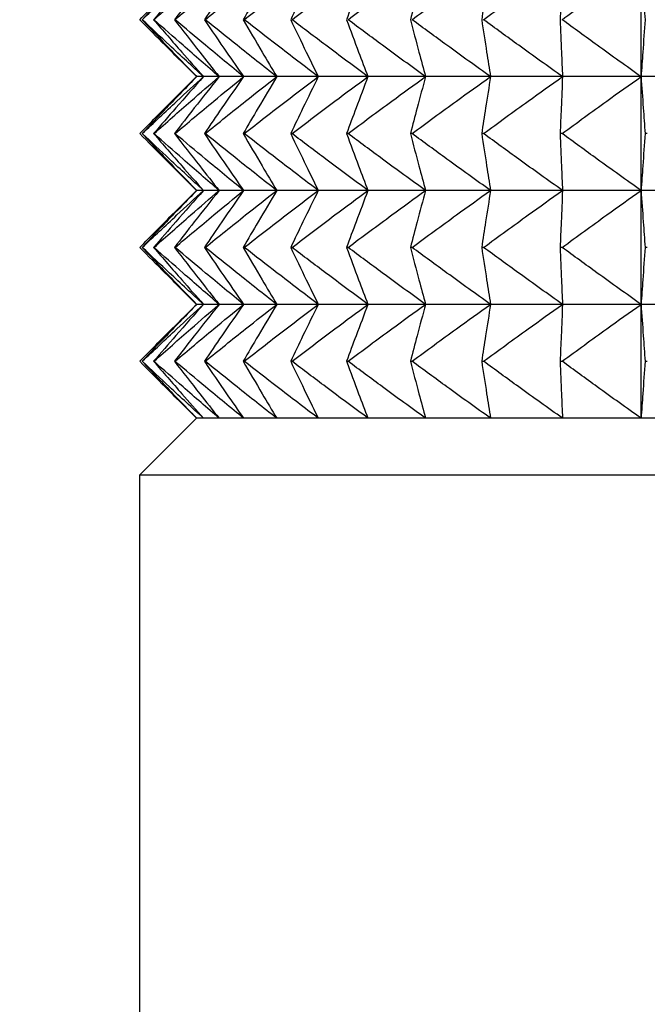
# Model space of a CAD drawing. Header units: millimetres. Extents: x 0 to 210, y 0 to 297.
# Tile 8 of 80: x 42.79 to 44.44, y 262.28 to 264.88. Entities that reach past the tile are written whole.
import ezdxf

# ---------------------------------------------------------------- set-up
doc = ezdxf.new("R2010")
doc.units = ezdxf.units.MM
doc.styles.add('SLDTEXTSTYLE0', font='TXT', dxfattribs={"width": 0.75})
doc.dimstyles.new('SLDDIMSTYLE7', dxfattribs={"dimtxt": 3.5, "dimasz": 3.302, "dimexe": 0, "dimexo": 0.0625, "dimgap": 0.875, "dimtad": 1, "dimdec": 1, "dimlfac": 2, "dimrnd": 1e-09, "dimzin": 12, "dimdsep": 46, "dimtxsty": 'SLDTEXTSTYLE0', "dimsah": 1, "dimcen": 0.09, "dimadec": 0, "dimazin": 3, "dimtfac": 1, "dimtdec": 1, "dimtofl": 0, "dimtmove": 0, "dimatfit": 3, "dimfxl": 1, "dimfrac": 2, "dimtolj": 1, "dimtzin": 12, "dimarcsym": 0})

# ---------------------------------------------------------------- blocks, each defined once
blk = doc.blocks.new('_D_6')
at = {"color": 7, "linetype": 'Continuous', "lineweight": 0}
for p, q in [((42.9507, 283.0273), (32.1034, 283.0273)), ((33.1034, 256.9252), (33.1034, 283.0273)), ((43.3974, 256.9252), (32.1034, 256.9252))]:
    blk.add_line(p, q, dxfattribs=at)
at = {"color": 7, "linetype": 'Continuous', "lineweight": 18}
for points in [[(33.1034, 283.0273), (32.5954, 279.7253), (33.6114, 279.7253)], [(33.1034, 256.9252), (33.6114, 260.2272), (32.5954, 260.2272)]]:
    blk.add_solid(points, dxfattribs=at)
at = {"color": 7, "linetype": 'Continuous', "lineweight": 18, "insert": (28.5916, 265.4533), "char_height": 3.5, "attachment_point": 1, "rotation": 90, "style": 'SLDTEXTSTYLE0'}
blk.add_mtext('52,2', dxfattribs=at)

msp = doc.modelspace()

# ---------------------------------------------------------------- linework, layer by layer
at = {"color": 7, "linetype": 'Continuous', "lineweight": 25}
for p, q in [((44.4217, 264.7273), (44.4217, 265.0273)), ((43.176, 264.802), (43.2507, 264.7273)), ((43.2507, 264.7273), (43.176, 264.6526)), ((43.2514, 264.7273), (43.2507, 264.7273)), ((43.2691, 264.7273), (43.2514, 264.7273)), ((43.3104, 264.7273), (43.2691, 264.7273)), ((43.3748, 264.7273), (43.3104, 264.7273)), ((43.462, 264.7273), (43.3748, 264.7273)), ((43.5715, 264.7273), (43.462, 264.7273)), ((43.7024, 264.7273), (43.5715, 264.7273)), ((43.854, 264.7273), (43.7024, 264.7273)), ((44.0252, 264.7273), (43.854, 264.7273)), ((44.2148, 264.7273), (44.0252, 264.7273)), ((44.4217, 264.7273), (44.2148, 264.7273)), ((44.6444, 264.7273), (44.4217, 264.7273)), ((44.4217, 264.4273), (44.4217, 264.7273)), ((43.1079, 264.5773), (43.1074, 264.5773)), ((43.1389, 264.5773), (43.1378, 264.5773)), ((43.1943, 264.5773), (43.1926, 264.5773)), ((43.2737, 264.5773), (43.2714, 264.5773)), ((43.3766, 264.5773), (43.3737, 264.5773)), ((43.5023, 264.5773), (43.4988, 264.5773)), ((43.6499, 264.5773), (43.6459, 264.5773)), ((43.8185, 264.5773), (43.814, 264.5773)), ((44.0069, 264.5773), (44.0019, 264.5773)), ((44.214, 264.5773), (44.2085, 264.5773)), ((44.4382, 264.5773), (44.4323, 264.5773)), ((43.176, 264.502), (43.2507, 264.4273)), ((43.2507, 264.4273), (43.176, 264.3526)), ((43.2514, 264.4273), (43.2507, 264.4273)), ((43.2691, 264.4273), (43.2514, 264.4273)), ((43.3104, 264.4273), (43.2691, 264.4273)), ((43.3748, 264.4273), (43.3104, 264.4273)), ((43.462, 264.4273), (43.3748, 264.4273)), ((43.5715, 264.4273), (43.462, 264.4273)), ((43.7024, 264.4273), (43.5715, 264.4273)), ((43.854, 264.4273), (43.7024, 264.4273)), ((44.0252, 264.4273), (43.854, 264.4273)), ((44.2148, 264.4273), (44.0252, 264.4273)), ((44.4217, 264.4273), (44.2148, 264.4273)), ((44.6444, 264.4273), (44.4217, 264.4273)), ((44.4217, 264.1273), (44.4217, 264.4273)), ((43.1079, 264.2773), (43.1074, 264.2773)), ((43.1389, 264.2773), (43.1378, 264.2773)), ((43.1943, 264.2773), (43.1926, 264.2773)), ((43.2737, 264.2773), (43.2714, 264.2773)), ((43.3766, 264.2773), (43.3737, 264.2773)), ((43.5023, 264.2773), (43.4988, 264.2773)), ((43.6499, 264.2773), (43.6459, 264.2773)), ((43.8185, 264.2773), (43.814, 264.2773)), ((44.0069, 264.2773), (44.0019, 264.2773)), ((44.214, 264.2773), (44.2085, 264.2773)), ((44.4382, 264.2773), (44.4323, 264.2773)), ((43.176, 264.202), (43.2507, 264.1273)), ((43.2507, 264.1273), (43.176, 264.0526)), ((43.2514, 264.1273), (43.2507, 264.1273)), ((43.2691, 264.1273), (43.2514, 264.1273)), ((43.3104, 264.1273), (43.2691, 264.1273)), ((43.3748, 264.1273), (43.3104, 264.1273)), ((43.462, 264.1273), (43.3748, 264.1273)), ((43.5715, 264.1273), (43.462, 264.1273)), ((43.7024, 264.1273), (43.5715, 264.1273)), ((43.854, 264.1273), (43.7024, 264.1273)), ((44.0252, 264.1273), (43.854, 264.1273)), ((44.2148, 264.1273), (44.0252, 264.1273)), ((44.4217, 264.1273), (44.2148, 264.1273)), ((44.6444, 264.1273), (44.4217, 264.1273)), ((44.4217, 263.8273), (44.4217, 264.1273)), ((43.1074, 263.9773), (43.1079, 263.9773)), ((43.1378, 263.9773), (43.1389, 263.9773)), ((43.1926, 263.9773), (43.1943, 263.9773)), ((43.2714, 263.9773), (43.2737, 263.9773)), ((43.3737, 263.9773), (43.3766, 263.9773)), ((43.4988, 263.9773), (43.5023, 263.9773)), ((43.6459, 263.9773), (43.6499, 263.9773)), ((43.814, 263.9773), (43.8185, 263.9773)), ((44.0019, 263.9773), (44.0069, 263.9773)), ((44.2085, 263.9773), (44.214, 263.9773)), ((44.4323, 263.9773), (44.4382, 263.9773)), ((43.176, 263.902), (43.2507, 263.8273)), ((43.2507, 263.8273), (43.1007, 263.6773)), ((43.2514, 263.8273), (43.2507, 263.8273)), ((43.2691, 263.8273), (43.2514, 263.8273)), ((43.3104, 263.8273), (43.2691, 263.8273)), ((43.3748, 263.8273), (43.3104, 263.8273)), ((43.462, 263.8273), (43.3748, 263.8273)), ((43.5715, 263.8273), (43.462, 263.8273)), ((43.7024, 263.8273), (43.5715, 263.8273)), ((43.854, 263.8273), (43.7024, 263.8273)), ((44.0252, 263.8273), (43.854, 263.8273)), ((44.2148, 263.8273), (44.0252, 263.8273)), ((44.4217, 263.8273), (44.2148, 263.8273)), ((44.6444, 263.8273), (44.4217, 263.8273)), ((43.1007, 263.6773), (43.1007, 262.1773)), ((50.5007, 263.6773), (43.1007, 263.6773))]:
    msp.add_line(p, q, dxfattribs=at)
for points, knots in [([(43.1014, 264.8773), (43.1296, 264.9059), (43.1792, 264.9562), (43.2296, 265.0058), (43.2514, 265.0273)], [0, 0, 0, 0, 0.5674321, 1, 1, 1, 1]), ([(43.2514, 265.0273), (43.2247, 264.9999), (43.1764, 264.9502), (43.1287, 264.8998), (43.1074, 264.8773)], [0, 0, 0, 0, 0.552456, 1, 1, 1, 1]), ([(43.1079, 264.8773), (43.1382, 264.9059), (43.1916, 264.9562), (43.2457, 265.0058), (43.2691, 265.0273)], [0, 0, 0, 0, 0.567264, 1, 1, 1, 1]), ([(43.2691, 265.0273), (43.2448, 264.9999), (43.2007, 264.9502), (43.1572, 264.8998), (43.1378, 264.8773)], [0, 0, 0, 0, 0.552241, 1, 1, 1, 1]), ([(43.1389, 264.8773), (43.1711, 264.9059), (43.2279, 264.9563), (43.2855, 265.0058), (43.3104, 265.0273)], [0, 0, 0, 0, 0.567121, 1, 1, 1, 1]), ([(43.3104, 265.0273), (43.2885, 264.9999), (43.2489, 264.9501), (43.21, 264.8998), (43.1926, 264.8773)], [0, 0, 0, 0, 0.551994, 1, 1, 1, 1]), ([(43.1943, 264.8773), (43.2282, 264.9059), (43.2881, 264.9563), (43.3486, 265.0059), (43.3748, 265.0273)], [0, 0, 0, 0, 0.5670037, 1, 1, 1, 1]), ([(43.3748, 265.0273), (43.3556, 264.9998), (43.3208, 264.9501), (43.2867, 264.8998), (43.2714, 264.8773)], [0, 0, 0, 0, 0.551718, 1, 1, 1, 1]), ([(43.2737, 264.8773), (43.3091, 264.9059), (43.3716, 264.9563), (43.4347, 265.0059), (43.462, 265.0273)], [0, 0, 0, 0, 0.566909, 1, 1, 1, 1]), ([(43.462, 265.0273), (43.4456, 264.9998), (43.4159, 264.95), (43.3868, 264.8998), (43.3737, 264.8773)], [0, 0, 0, 0, 0.551416, 1, 1, 1, 1]), ([(43.3766, 264.8773), (43.4132, 264.9059), (43.4779, 264.9563), (43.5432, 265.0059), (43.5715, 265.0273)], [0, 0, 0, 0, 0.566832, 1, 1, 1, 1]), ([(43.5715, 265.0273), (43.558, 264.9998), (43.5335, 264.95), (43.5096, 264.8998), (43.4988, 264.8773)], [0, 0, 0, 0, 0.551102, 1, 1, 1, 1]), ([(43.5023, 264.8773), (43.5399, 264.9059), (43.6063, 264.9563), (43.6734, 265.0059), (43.7024, 265.0273)], [0, 0, 0, 0, 0.566774, 1, 1, 1, 1]), ([(43.7024, 265.0273), (43.6919, 264.9998), (43.6729, 264.9499), (43.6542, 264.8998), (43.6459, 264.8773)], [0, 0, 0, 0, 0.550795, 1, 1, 1, 1]), ([(43.6499, 264.8773), (43.6883, 264.9059), (43.756, 264.9563), (43.8244, 265.0059), (43.854, 265.0273)], [0, 0, 0, 0, 0.566732, 1, 1, 1, 1]), ([(43.854, 265.0273), (43.8466, 264.9998), (43.833, 264.9498), (43.8199, 264.8998), (43.814, 264.8773)], [0, 0, 0, 0, 0.550525, 1, 1, 1, 1]), ([(43.8185, 264.8773), (43.8574, 264.9059), (43.9259, 264.9563), (43.9952, 265.0059), (44.0252, 265.0273)], [0, 0, 0, 0, 0.566705, 1, 1, 1, 1]), ([(44.0252, 265.0273), (44.0209, 264.9998), (44.013, 264.9498), (44.0053, 264.8998), (44.0019, 264.8773)], [0, 0, 0, 0, 0.550323, 1, 1, 1, 1]), ([(44.0069, 264.8773), (44.046, 264.9059), (44.115, 264.9563), (44.1847, 265.0059), (44.2148, 265.0273)], [0, 0, 0, 0, 0.566693, 1, 1, 1, 1]), ([(44.2148, 265.0273), (44.2137, 264.9998), (44.2115, 264.9498), (44.2094, 264.8998), (44.2085, 264.8773)], [0, 0, 0, 0, 0.550222, 1, 1, 1, 1]), ([(44.214, 264.8773), (44.253, 264.9059), (44.3219, 264.9563), (44.3915, 265.0059), (44.4217, 265.0273)], [0, 0, 0, 0, 0.566695, 1, 1, 1, 1]), ([(44.4217, 265.0273), (44.4237, 264.9998), (44.4272, 264.9498), (44.4307, 264.8998), (44.4323, 264.8773)], [0, 0, 0, 0, 0.550237, 1, 1, 1, 1]), ([(43.2514, 264.7273), (43.2236, 264.7547), (43.1732, 264.8044), (43.1236, 264.8548), (43.1014, 264.8773)], [0, 0, 0, 0, 0.552529, 1, 1, 1, 1]), ([(43.1074, 264.8773), (43.1344, 264.8487), (43.1821, 264.7984), (43.2305, 264.7488), (43.2514, 264.7273)], [0, 0, 0, 0, 0.567506, 1, 1, 1, 1]), ([(43.2691, 264.7273), (43.2392, 264.7547), (43.1851, 264.8044), (43.1317, 264.8548), (43.1079, 264.8773)], [0, 0, 0, 0, 0.552698, 1, 1, 1, 1]), ([(43.1378, 264.8773), (43.1625, 264.8487), (43.2059, 264.7985), (43.2501, 264.7488), (43.2691, 264.7273)], [0, 0, 0, 0, 0.567719, 1, 1, 1, 1]), ([(43.3104, 264.7273), (43.2786, 264.7547), (43.2211, 264.8043), (43.1643, 264.8548), (43.1389, 264.8773)], [0, 0, 0, 0, 0.552841, 1, 1, 1, 1]), ([(43.1926, 264.8773), (43.2147, 264.8488), (43.2536, 264.7985), (43.2932, 264.7488), (43.3104, 264.7273)], [0, 0, 0, 0, 0.567965, 1, 1, 1, 1]), ([(43.3748, 264.7273), (43.3413, 264.7547), (43.2808, 264.8043), (43.221, 264.8548), (43.1943, 264.8773)], [0, 0, 0, 0, 0.552959, 1, 1, 1, 1]), ([(43.2714, 264.8773), (43.2908, 264.8488), (43.325, 264.7985), (43.3598, 264.7488), (43.3748, 264.7273)], [0, 0, 0, 0, 0.5682399, 1, 1, 1, 1]), ([(43.462, 264.7273), (43.4271, 264.7547), (43.364, 264.8043), (43.3016, 264.8548), (43.2737, 264.8773)], [0, 0, 0, 0, 0.5530551, 1, 1, 1, 1]), ([(43.3737, 264.8773), (43.3903, 264.8488), (43.4194, 264.7986), (43.4492, 264.7488), (43.462, 264.7273)], [0, 0, 0, 0, 0.568541, 1, 1, 1, 1]), ([(43.5715, 264.7273), (43.5354, 264.7547), (43.4701, 264.8043), (43.4055, 264.8547), (43.3766, 264.8773)], [0, 0, 0, 0, 0.553132, 1, 1, 1, 1]), ([(43.4988, 264.8773), (43.5124, 264.8488), (43.5364, 264.7987), (43.5609, 264.7488), (43.5715, 264.7273)], [0, 0, 0, 0, 0.568854, 1, 1, 1, 1]), ([(43.7024, 264.7273), (43.6654, 264.7547), (43.5983, 264.8043), (43.5319, 264.8547), (43.5023, 264.8773)], [0, 0, 0, 0, 0.553191, 1, 1, 1, 1]), ([(43.6459, 264.8773), (43.6565, 264.8488), (43.6751, 264.7987), (43.6942, 264.7488), (43.7024, 264.7273)], [0, 0, 0, 0, 0.56916, 1, 1, 1, 1]), ([(43.854, 264.7273), (43.8162, 264.7547), (43.7478, 264.8043), (43.6801, 264.8547), (43.6499, 264.8773)], [0, 0, 0, 0, 0.553232, 1, 1, 1, 1]), ([(43.814, 264.8773), (43.8215, 264.8488), (43.8346, 264.7988), (43.8482, 264.7488), (43.854, 264.7273)], [0, 0, 0, 0, 0.5694296, 1, 1, 1, 1]), ([(44.0252, 264.7273), (43.9869, 264.7547), (43.9177, 264.8043), (43.8491, 264.8547), (43.8185, 264.8773)], [0, 0, 0, 0, 0.55326, 1, 1, 1, 1]), ([(44.0019, 264.8773), (44.0063, 264.8488), (44.0139, 264.7988), (44.0218, 264.7488), (44.0252, 264.7273)], [0, 0, 0, 0, 0.56963, 1, 1, 1, 1]), ([(44.2148, 264.7273), (44.1763, 264.7547), (44.1067, 264.8043), (44.0377, 264.8547), (44.0069, 264.8773)], [0, 0, 0, 0, 0.553272, 1, 1, 1, 1]), ([(44.2085, 264.8773), (44.2097, 264.8488), (44.2118, 264.7988), (44.2139, 264.7488), (44.2148, 264.7273)], [0, 0, 0, 0, 0.569731, 1, 1, 1, 1]), ([(44.4217, 264.7273), (44.3832, 264.7547), (44.3136, 264.8043), (44.2447, 264.8547), (44.214, 264.8773)], [0, 0, 0, 0, 0.55327, 1, 1, 1, 1]), ([(44.4323, 264.8773), (44.4303, 264.8488), (44.4268, 264.7988), (44.4232, 264.7488), (44.4217, 264.7273)], [0, 0, 0, 0, 0.5697165, 1, 1, 1, 1]), ([(43.1014, 264.5773), (43.1296, 264.6059), (43.1792, 264.6562), (43.2296, 264.7058), (43.2514, 264.7273)], [0, 0, 0, 0, 0.567411, 1, 1, 1, 1]), ([(43.2514, 264.7273), (43.2247, 264.6999), (43.1764, 264.6502), (43.1287, 264.5998), (43.1074, 264.5773)], [0, 0, 0, 0, 0.552433, 1, 1, 1, 1]), ([(43.1079, 264.5773), (43.1382, 264.6059), (43.1916, 264.6562), (43.2457, 264.7058), (43.2691, 264.7273)], [0, 0, 0, 0, 0.5672435, 1, 1, 1, 1]), ([(43.2691, 264.7273), (43.2448, 264.6999), (43.2007, 264.6502), (43.1572, 264.5998), (43.1378, 264.5773)], [0, 0, 0, 0, 0.552216, 1, 1, 1, 1]), ([(43.1389, 264.5773), (43.1711, 264.6059), (43.2279, 264.6563), (43.2855, 264.7058), (43.3104, 264.7273)], [0, 0, 0, 0, 0.5671025, 1, 1, 1, 1]), ([(43.3104, 264.7273), (43.2885, 264.6999), (43.2489, 264.6501), (43.21, 264.5998), (43.1926, 264.5773)], [0, 0, 0, 0, 0.551967, 1, 1, 1, 1]), ([(43.1943, 264.5773), (43.2282, 264.6059), (43.2881, 264.6563), (43.3486, 264.7058), (43.3748, 264.7273)], [0, 0, 0, 0, 0.566986, 1, 1, 1, 1]), ([(43.3748, 264.7273), (43.3556, 264.6998), (43.3208, 264.6501), (43.2867, 264.5998), (43.2714, 264.5773)], [0, 0, 0, 0, 0.551688, 1, 1, 1, 1]), ([(43.2737, 264.5773), (43.3091, 264.6059), (43.3716, 264.6563), (43.4347, 264.7058), (43.462, 264.7273)], [0, 0, 0, 0, 0.566892, 1, 1, 1, 1]), ([(43.462, 264.7273), (43.4456, 264.6998), (43.4159, 264.65), (43.3868, 264.5998), (43.3737, 264.5773)], [0, 0, 0, 0, 0.551383, 1, 1, 1, 1]), ([(43.3766, 264.5773), (43.4132, 264.6059), (43.4779, 264.6563), (43.5432, 264.7058), (43.5715, 264.7273)], [0, 0, 0, 0, 0.566816, 1, 1, 1, 1]), ([(43.5715, 264.7273), (43.558, 264.6998), (43.5335, 264.65), (43.5096, 264.5998), (43.4988, 264.5773)], [0, 0, 0, 0, 0.551066, 1, 1, 1, 1]), ([(43.5023, 264.5773), (43.5399, 264.6059), (43.6063, 264.6563), (43.6734, 264.7058), (43.7024, 264.7273)], [0, 0, 0, 0, 0.566758, 1, 1, 1, 1]), ([(43.7024, 264.7273), (43.6919, 264.6998), (43.6729, 264.6499), (43.6542, 264.5998), (43.6459, 264.5773)], [0, 0, 0, 0, 0.550756, 1, 1, 1, 1]), ([(43.6499, 264.5773), (43.6883, 264.6059), (43.756, 264.6563), (43.8244, 264.7058), (43.854, 264.7273)], [0, 0, 0, 0, 0.566717, 1, 1, 1, 1]), ([(43.854, 264.7273), (43.8466, 264.6998), (43.833, 264.6499), (43.8199, 264.5998), (43.814, 264.5773)], [0, 0, 0, 0, 0.550483, 1, 1, 1, 1]), ([(43.8185, 264.5773), (43.8574, 264.6059), (43.9259, 264.6563), (43.9952, 264.7058), (44.0252, 264.7273)], [0, 0, 0, 0, 0.56669, 1, 1, 1, 1]), ([(44.0252, 264.7273), (44.0209, 264.6998), (44.013, 264.6498), (44.0053, 264.5998), (44.0019, 264.5773)], [0, 0, 0, 0, 0.5502799, 1, 1, 1, 1]), ([(44.0069, 264.5773), (44.046, 264.6059), (44.115, 264.6563), (44.1847, 264.7058), (44.2148, 264.7273)], [0, 0, 0, 0, 0.566679, 1, 1, 1, 1]), ([(44.2148, 264.7273), (44.2137, 264.6998), (44.2115, 264.6498), (44.2094, 264.5998), (44.2085, 264.5773)], [0, 0, 0, 0, 0.550177, 1, 1, 1, 1]), ([(44.214, 264.5773), (44.253, 264.6059), (44.3219, 264.6563), (44.3915, 264.7058), (44.4217, 264.7273)], [0, 0, 0, 0, 0.56668, 1, 1, 1, 1]), ([(44.4217, 264.7273), (44.4237, 264.6998), (44.4272, 264.6498), (44.4307, 264.5998), (44.4323, 264.5773)], [0, 0, 0, 0, 0.550192, 1, 1, 1, 1]), ([(43.2514, 264.4273), (43.2236, 264.4547), (43.1732, 264.5044), (43.1236, 264.5548), (43.1014, 264.5773)], [0, 0, 0, 0, 0.552551, 1, 1, 1, 1]), ([(43.1074, 264.5773), (43.1344, 264.5487), (43.1821, 264.4984), (43.2305, 264.4488), (43.2514, 264.4273)], [0, 0, 0, 0, 0.567529, 1, 1, 1, 1]), ([(43.2691, 264.4273), (43.2392, 264.4547), (43.1851, 264.5044), (43.1317, 264.5548), (43.1079, 264.5773)], [0, 0, 0, 0, 0.552719, 1, 1, 1, 1]), ([(43.1378, 264.5773), (43.1625, 264.5488), (43.2059, 264.4985), (43.2501, 264.4488), (43.2691, 264.4273)], [0, 0, 0, 0, 0.567743, 1, 1, 1, 1]), ([(43.3104, 264.4273), (43.2786, 264.4547), (43.2211, 264.5043), (43.1643, 264.5548), (43.1389, 264.5773)], [0, 0, 0, 0, 0.55286, 1, 1, 1, 1]), ([(43.1926, 264.5773), (43.2147, 264.5488), (43.2536, 264.4985), (43.2932, 264.4488), (43.3104, 264.4273)], [0, 0, 0, 0, 0.567991, 1, 1, 1, 1]), ([(43.3748, 264.4273), (43.3413, 264.4547), (43.2808, 264.5043), (43.221, 264.5548), (43.1943, 264.5773)], [0, 0, 0, 0, 0.552977, 1, 1, 1, 1]), ([(43.2714, 264.5773), (43.2908, 264.5488), (43.325, 264.4985), (43.3598, 264.4488), (43.3748, 264.4273)], [0, 0, 0, 0, 0.568269, 1, 1, 1, 1]), ([(43.462, 264.4273), (43.4271, 264.4547), (43.364, 264.5043), (43.3016, 264.5548), (43.2737, 264.5773)], [0, 0, 0, 0, 0.553072, 1, 1, 1, 1]), ([(43.3737, 264.5773), (43.3903, 264.5488), (43.4194, 264.4986), (43.4492, 264.4488), (43.462, 264.4273)], [0, 0, 0, 0, 0.568572, 1, 1, 1, 1]), ([(43.5715, 264.4273), (43.5354, 264.4547), (43.4701, 264.5043), (43.4055, 264.5548), (43.3766, 264.5773)], [0, 0, 0, 0, 0.553148, 1, 1, 1, 1]), ([(43.4988, 264.5773), (43.5124, 264.5488), (43.5364, 264.4987), (43.5609, 264.4488), (43.5715, 264.4273)], [0, 0, 0, 0, 0.568889, 1, 1, 1, 1]), ([(43.7024, 264.4273), (43.6654, 264.4547), (43.5983, 264.5043), (43.5319, 264.5548), (43.5023, 264.5773)], [0, 0, 0, 0, 0.553207, 1, 1, 1, 1]), ([(43.6459, 264.5773), (43.6565, 264.5488), (43.6751, 264.4987), (43.6942, 264.4488), (43.7024, 264.4273)], [0, 0, 0, 0, 0.569197, 1, 1, 1, 1]), ([(43.854, 264.4273), (43.8162, 264.4547), (43.7478, 264.5043), (43.6801, 264.5548), (43.6499, 264.5773)], [0, 0, 0, 0, 0.553248, 1, 1, 1, 1]), ([(43.814, 264.5773), (43.8215, 264.5488), (43.8346, 264.4988), (43.8482, 264.4488), (43.854, 264.4273)], [0, 0, 0, 0, 0.5694696, 1, 1, 1, 1]), ([(44.0252, 264.4273), (43.9869, 264.4547), (43.9177, 264.5043), (43.8491, 264.5548), (43.8185, 264.5773)], [0, 0, 0, 0, 0.553275, 1, 1, 1, 1]), ([(44.0019, 264.5773), (44.0063, 264.5488), (44.0139, 264.4988), (44.0218, 264.4488), (44.0252, 264.4273)], [0, 0, 0, 0, 0.5696718, 1, 1, 1, 1]), ([(44.2148, 264.4273), (44.1763, 264.4547), (44.1067, 264.5043), (44.0377, 264.5548), (44.0069, 264.5773)], [0, 0, 0, 0, 0.553287, 1, 1, 1, 1]), ([(44.2085, 264.5773), (44.2097, 264.5488), (44.2118, 264.4988), (44.2139, 264.4488), (44.2148, 264.4273)], [0, 0, 0, 0, 0.569774, 1, 1, 1, 1]), ([(44.4217, 264.4273), (44.3832, 264.4547), (44.3136, 264.5043), (44.2447, 264.5548), (44.214, 264.5773)], [0, 0, 0, 0, 0.553285, 1, 1, 1, 1]), ([(44.4323, 264.5773), (44.4303, 264.5488), (44.4268, 264.4988), (44.4232, 264.4488), (44.4217, 264.4273)], [0, 0, 0, 0, 0.569759, 1, 1, 1, 1]), ([(43.1014, 264.2773), (43.1296, 264.3059), (43.1792, 264.3562), (43.2296, 264.4058), (43.2514, 264.4273)], [0, 0, 0, 0, 0.5674602, 1, 1, 1, 1]), ([(43.2514, 264.4273), (43.2247, 264.3999), (43.1764, 264.3502), (43.1287, 264.2998), (43.1074, 264.2773)], [0, 0, 0, 0, 0.552433, 1, 1, 1, 1]), ([(43.1079, 264.2773), (43.1382, 264.3059), (43.1916, 264.3562), (43.2457, 264.4058), (43.2691, 264.4273)], [0, 0, 0, 0, 0.56729, 1, 1, 1, 1]), ([(43.2691, 264.4273), (43.2448, 264.3999), (43.2007, 264.3502), (43.1572, 264.2998), (43.1378, 264.2773)], [0, 0, 0, 0, 0.552216, 1, 1, 1, 1]), ([(43.1389, 264.2773), (43.1711, 264.3059), (43.2279, 264.3563), (43.2855, 264.4058), (43.3104, 264.4273)], [0, 0, 0, 0, 0.567145, 1, 1, 1, 1]), ([(43.3104, 264.4273), (43.2885, 264.3998), (43.2489, 264.3501), (43.21, 264.2998), (43.1926, 264.2773)], [0, 0, 0, 0, 0.551967, 1, 1, 1, 1]), ([(43.1943, 264.2773), (43.2282, 264.3059), (43.2881, 264.3563), (43.3486, 264.4058), (43.3748, 264.4273)], [0, 0, 0, 0, 0.567027, 1, 1, 1, 1]), ([(43.3748, 264.4273), (43.3556, 264.3998), (43.3208, 264.3501), (43.2867, 264.2998), (43.2714, 264.2773)], [0, 0, 0, 0, 0.551688, 1, 1, 1, 1]), ([(43.2737, 264.2773), (43.3091, 264.3059), (43.3716, 264.3563), (43.4347, 264.4058), (43.462, 264.4273)], [0, 0, 0, 0, 0.56693, 1, 1, 1, 1]), ([(43.462, 264.4273), (43.4456, 264.3998), (43.4159, 264.35), (43.3868, 264.2998), (43.3737, 264.2773)], [0, 0, 0, 0, 0.551383, 1, 1, 1, 1]), ([(43.3766, 264.2773), (43.4132, 264.3059), (43.4779, 264.3563), (43.5432, 264.4058), (43.5715, 264.4273)], [0, 0, 0, 0, 0.566853, 1, 1, 1, 1]), ([(43.5715, 264.4273), (43.558, 264.3998), (43.5335, 264.35), (43.5096, 264.2998), (43.4988, 264.2773)], [0, 0, 0, 0, 0.551066, 1, 1, 1, 1]), ([(43.5023, 264.2773), (43.5399, 264.3059), (43.6063, 264.3563), (43.6734, 264.4059), (43.7024, 264.4273)], [0, 0, 0, 0, 0.566794, 1, 1, 1, 1]), ([(43.7024, 264.4273), (43.6919, 264.3998), (43.6729, 264.3499), (43.6542, 264.2998), (43.6459, 264.2773)], [0, 0, 0, 0, 0.550756, 1, 1, 1, 1]), ([(43.6499, 264.2773), (43.6883, 264.3059), (43.756, 264.3563), (43.8244, 264.4059), (43.854, 264.4273)], [0, 0, 0, 0, 0.566752, 1, 1, 1, 1]), ([(43.854, 264.4273), (43.8466, 264.3998), (43.833, 264.3498), (43.8199, 264.2998), (43.814, 264.2773)], [0, 0, 0, 0, 0.550483, 1, 1, 1, 1]), ([(43.8185, 264.2773), (43.8574, 264.3059), (43.9259, 264.3563), (43.9952, 264.4059), (44.0252, 264.4273)], [0, 0, 0, 0, 0.566724, 1, 1, 1, 1]), ([(44.0252, 264.4273), (44.0209, 264.3998), (44.013, 264.3498), (44.0053, 264.2998), (44.0019, 264.2773)], [0, 0, 0, 0, 0.5502799, 1, 1, 1, 1]), ([(44.0069, 264.2773), (44.046, 264.3059), (44.115, 264.3564), (44.1847, 264.4059), (44.2148, 264.4273)], [0, 0, 0, 0, 0.566712, 1, 1, 1, 1]), ([(44.2148, 264.4273), (44.2137, 264.3998), (44.2115, 264.3498), (44.2094, 264.2998), (44.2085, 264.2773)], [0, 0, 0, 0, 0.550177, 1, 1, 1, 1]), ([(44.214, 264.2773), (44.253, 264.3059), (44.3219, 264.3564), (44.3915, 264.4059), (44.4217, 264.4273)], [0, 0, 0, 0, 0.566714, 1, 1, 1, 1]), ([(44.4217, 264.4273), (44.4237, 264.3998), (44.4272, 264.3498), (44.4307, 264.2998), (44.4323, 264.2773)], [0, 0, 0, 0, 0.550192, 1, 1, 1, 1]), ([(43.2514, 264.1273), (43.2236, 264.1547), (43.1732, 264.2044), (43.1236, 264.2548), (43.1014, 264.2773)], [0, 0, 0, 0, 0.552529, 1, 1, 1, 1]), ([(43.1074, 264.2773), (43.1344, 264.2487), (43.1821, 264.1984), (43.2305, 264.1488), (43.2514, 264.1273)], [0, 0, 0, 0, 0.567558, 1, 1, 1, 1]), ([(43.2691, 264.1273), (43.2392, 264.1547), (43.1851, 264.2044), (43.1317, 264.2548), (43.1079, 264.2773)], [0, 0, 0, 0, 0.552698, 1, 1, 1, 1]), ([(43.1378, 264.2773), (43.1625, 264.2487), (43.2059, 264.1984), (43.2501, 264.1488), (43.2691, 264.1273)], [0, 0, 0, 0, 0.567775, 1, 1, 1, 1]), ([(43.3104, 264.1273), (43.2786, 264.1547), (43.2211, 264.2043), (43.1643, 264.2548), (43.1389, 264.2773)], [0, 0, 0, 0, 0.552841, 1, 1, 1, 1]), ([(43.1926, 264.2773), (43.2147, 264.2488), (43.2536, 264.1985), (43.2932, 264.1488), (43.3104, 264.1273)], [0, 0, 0, 0, 0.568026, 1, 1, 1, 1]), ([(43.3748, 264.1273), (43.3413, 264.1547), (43.2808, 264.2043), (43.221, 264.2548), (43.1943, 264.2773)], [0, 0, 0, 0, 0.552959, 1, 1, 1, 1]), ([(43.2714, 264.2773), (43.2908, 264.2488), (43.325, 264.1985), (43.3598, 264.1488), (43.3748, 264.1273)], [0, 0, 0, 0, 0.568307, 1, 1, 1, 1]), ([(43.462, 264.1273), (43.4271, 264.1547), (43.364, 264.2043), (43.3016, 264.2548), (43.2737, 264.2773)], [0, 0, 0, 0, 0.5530551, 1, 1, 1, 1]), ([(43.3737, 264.2773), (43.3903, 264.2488), (43.4194, 264.1986), (43.4492, 264.1488), (43.462, 264.1273)], [0, 0, 0, 0, 0.568614, 1, 1, 1, 1]), ([(43.5715, 264.1273), (43.5354, 264.1547), (43.4701, 264.2043), (43.4055, 264.2548), (43.3766, 264.2773)], [0, 0, 0, 0, 0.553132, 1, 1, 1, 1]), ([(43.4988, 264.2773), (43.5124, 264.2488), (43.5364, 264.1987), (43.5609, 264.1488), (43.5715, 264.1273)], [0, 0, 0, 0, 0.568934, 1, 1, 1, 1]), ([(43.7024, 264.1273), (43.6654, 264.1547), (43.5983, 264.2043), (43.5319, 264.2548), (43.5023, 264.2773)], [0, 0, 0, 0, 0.553191, 1, 1, 1, 1]), ([(43.6459, 264.2773), (43.6565, 264.2488), (43.6751, 264.1987), (43.6942, 264.1488), (43.7024, 264.1273)], [0, 0, 0, 0, 0.569247, 1, 1, 1, 1]), ([(43.854, 264.1273), (43.8162, 264.1547), (43.7478, 264.2043), (43.6801, 264.2548), (43.6499, 264.2773)], [0, 0, 0, 0, 0.553232, 1, 1, 1, 1]), ([(43.814, 264.2773), (43.8215, 264.2488), (43.8346, 264.1988), (43.8482, 264.1488), (43.854, 264.1273)], [0, 0, 0, 0, 0.569522, 1, 1, 1, 1]), ([(44.0252, 264.1273), (43.9869, 264.1547), (43.9177, 264.2043), (43.8491, 264.2548), (43.8185, 264.2773)], [0, 0, 0, 0, 0.55326, 1, 1, 1, 1]), ([(44.0019, 264.2773), (44.0063, 264.2488), (44.0139, 264.1988), (44.0218, 264.1488), (44.0252, 264.1273)], [0, 0, 0, 0, 0.569727, 1, 1, 1, 1]), ([(44.2148, 264.1273), (44.1763, 264.1547), (44.1067, 264.2043), (44.0377, 264.2548), (44.0069, 264.2773)], [0, 0, 0, 0, 0.553272, 1, 1, 1, 1]), ([(44.2085, 264.2773), (44.2097, 264.2488), (44.2118, 264.1988), (44.2139, 264.1488), (44.2148, 264.1273)], [0, 0, 0, 0, 0.569831, 1, 1, 1, 1]), ([(44.4217, 264.1273), (44.3832, 264.1547), (44.3136, 264.2043), (44.2447, 264.2548), (44.214, 264.2773)], [0, 0, 0, 0, 0.55327, 1, 1, 1, 1]), ([(44.4323, 264.2773), (44.4303, 264.2488), (44.4268, 264.1988), (44.4232, 264.1488), (44.4217, 264.1273)], [0, 0, 0, 0, 0.5698154, 1, 1, 1, 1]), ([(43.1014, 263.9773), (43.1296, 264.0059), (43.1792, 264.0562), (43.2296, 264.1058), (43.2514, 264.1273)], [0, 0, 0, 0, 0.5674321, 1, 1, 1, 1]), ([(43.2514, 264.1273), (43.2247, 264.0999), (43.1764, 264.0502), (43.1287, 263.9998), (43.1074, 263.9773)], [0, 0, 0, 0, 0.552456, 1, 1, 1, 1]), ([(43.1079, 263.9773), (43.1382, 264.0059), (43.1916, 264.0562), (43.2457, 264.1058), (43.2691, 264.1273)], [0, 0, 0, 0, 0.567264, 1, 1, 1, 1]), ([(43.2691, 264.1273), (43.2448, 264.0999), (43.2007, 264.0502), (43.1572, 263.9998), (43.1378, 263.9773)], [0, 0, 0, 0, 0.552241, 1, 1, 1, 1]), ([(43.1389, 263.9773), (43.1711, 264.0059), (43.2279, 264.0563), (43.2855, 264.1058), (43.3104, 264.1273)], [0, 0, 0, 0, 0.567121, 1, 1, 1, 1]), ([(43.3104, 264.1273), (43.2885, 264.0999), (43.2489, 264.0501), (43.21, 263.9998), (43.1926, 263.9773)], [0, 0, 0, 0, 0.551994, 1, 1, 1, 1]), ([(43.1943, 263.9773), (43.2282, 264.0059), (43.2881, 264.0563), (43.3486, 264.1058), (43.3748, 264.1273)], [0, 0, 0, 0, 0.5670037, 1, 1, 1, 1]), ([(43.3748, 264.1273), (43.3556, 264.0998), (43.3208, 264.0501), (43.2867, 263.9998), (43.2714, 263.9773)], [0, 0, 0, 0, 0.551718, 1, 1, 1, 1]), ([(43.2737, 263.9773), (43.3091, 264.0059), (43.3716, 264.0563), (43.4347, 264.1059), (43.462, 264.1273)], [0, 0, 0, 0, 0.566909, 1, 1, 1, 1]), ([(43.462, 264.1273), (43.4456, 264.0998), (43.4159, 264.05), (43.3868, 263.9998), (43.3737, 263.9773)], [0, 0, 0, 0, 0.551416, 1, 1, 1, 1]), ([(43.3766, 263.9773), (43.4132, 264.0059), (43.4779, 264.0563), (43.5432, 264.1059), (43.5715, 264.1273)], [0, 0, 0, 0, 0.566832, 1, 1, 1, 1]), ([(43.5715, 264.1273), (43.558, 264.0998), (43.5335, 264.05), (43.5096, 263.9998), (43.4988, 263.9773)], [0, 0, 0, 0, 0.551102, 1, 1, 1, 1]), ([(43.5023, 263.9773), (43.5399, 264.0059), (43.6063, 264.0563), (43.6734, 264.1059), (43.7024, 264.1273)], [0, 0, 0, 0, 0.566774, 1, 1, 1, 1]), ([(43.7024, 264.1273), (43.6919, 264.0998), (43.6729, 264.0499), (43.6542, 263.9998), (43.6459, 263.9773)], [0, 0, 0, 0, 0.550795, 1, 1, 1, 1]), ([(43.6499, 263.9773), (43.6883, 264.0059), (43.756, 264.0563), (43.8244, 264.1059), (43.854, 264.1273)], [0, 0, 0, 0, 0.566732, 1, 1, 1, 1]), ([(43.854, 264.1273), (43.8466, 264.0998), (43.833, 264.0498), (43.8199, 263.9998), (43.814, 263.9773)], [0, 0, 0, 0, 0.550525, 1, 1, 1, 1]), ([(43.8185, 263.9773), (43.8574, 264.0059), (43.9259, 264.0563), (43.9952, 264.1059), (44.0252, 264.1273)], [0, 0, 0, 0, 0.566705, 1, 1, 1, 1]), ([(44.0252, 264.1273), (44.0209, 264.0998), (44.013, 264.0498), (44.0053, 263.9998), (44.0019, 263.9773)], [0, 0, 0, 0, 0.550323, 1, 1, 1, 1]), ([(44.0069, 263.9773), (44.046, 264.0059), (44.115, 264.0563), (44.1847, 264.1059), (44.2148, 264.1273)], [0, 0, 0, 0, 0.566693, 1, 1, 1, 1]), ([(44.2148, 264.1273), (44.2137, 264.0998), (44.2115, 264.0498), (44.2094, 263.9998), (44.2085, 263.9773)], [0, 0, 0, 0, 0.550222, 1, 1, 1, 1]), ([(44.214, 263.9773), (44.253, 264.0059), (44.3219, 264.0563), (44.3915, 264.1059), (44.4217, 264.1273)], [0, 0, 0, 0, 0.566695, 1, 1, 1, 1]), ([(44.4217, 264.1273), (44.4237, 264.0998), (44.4272, 264.0498), (44.4307, 263.9998), (44.4323, 263.9773)], [0, 0, 0, 0, 0.550237, 1, 1, 1, 1]), ([(43.2514, 263.8273), (43.2236, 263.8547), (43.1732, 263.9044), (43.1236, 263.9548), (43.1014, 263.9773)], [0, 0, 0, 0, 0.552529, 1, 1, 1, 1]), ([(43.1074, 263.9773), (43.1344, 263.9487), (43.1821, 263.8984), (43.2305, 263.8488), (43.2514, 263.8273)], [0, 0, 0, 0, 0.567506, 1, 1, 1, 1]), ([(43.2691, 263.8273), (43.2392, 263.8547), (43.1851, 263.9044), (43.1317, 263.9548), (43.1079, 263.9773)], [0, 0, 0, 0, 0.552698, 1, 1, 1, 1]), ([(43.1378, 263.9773), (43.1625, 263.9487), (43.2059, 263.8985), (43.2501, 263.8488), (43.2691, 263.8273)], [0, 0, 0, 0, 0.567719, 1, 1, 1, 1]), ([(43.3104, 263.8273), (43.2786, 263.8547), (43.2211, 263.9043), (43.1643, 263.9548), (43.1389, 263.9773)], [0, 0, 0, 0, 0.552841, 1, 1, 1, 1]), ([(43.1926, 263.9773), (43.2147, 263.9488), (43.2536, 263.8985), (43.2932, 263.8488), (43.3104, 263.8273)], [0, 0, 0, 0, 0.567965, 1, 1, 1, 1]), ([(43.3748, 263.8273), (43.3413, 263.8547), (43.2808, 263.9043), (43.221, 263.9548), (43.1943, 263.9773)], [0, 0, 0, 0, 0.552959, 1, 1, 1, 1]), ([(43.2714, 263.9773), (43.2908, 263.9488), (43.325, 263.8985), (43.3598, 263.8488), (43.3748, 263.8273)], [0, 0, 0, 0, 0.5682399, 1, 1, 1, 1]), ([(43.462, 263.8273), (43.4271, 263.8547), (43.364, 263.9043), (43.3016, 263.9547), (43.2737, 263.9773)], [0, 0, 0, 0, 0.5530551, 1, 1, 1, 1]), ([(43.3737, 263.9773), (43.3903, 263.9488), (43.4194, 263.8986), (43.4492, 263.8488), (43.462, 263.8273)], [0, 0, 0, 0, 0.568541, 1, 1, 1, 1]), ([(43.5715, 263.8273), (43.5354, 263.8547), (43.4701, 263.9043), (43.4055, 263.9547), (43.3766, 263.9773)], [0, 0, 0, 0, 0.553132, 1, 1, 1, 1]), ([(43.4988, 263.9773), (43.5124, 263.9488), (43.5364, 263.8987), (43.5609, 263.8488), (43.5715, 263.8273)], [0, 0, 0, 0, 0.568854, 1, 1, 1, 1]), ([(43.7024, 263.8273), (43.6654, 263.8547), (43.5983, 263.9043), (43.5319, 263.9547), (43.5023, 263.9773)], [0, 0, 0, 0, 0.553191, 1, 1, 1, 1]), ([(43.6459, 263.9773), (43.6565, 263.9488), (43.6751, 263.8987), (43.6942, 263.8488), (43.7024, 263.8273)], [0, 0, 0, 0, 0.56916, 1, 1, 1, 1]), ([(43.854, 263.8273), (43.8162, 263.8547), (43.7478, 263.9043), (43.6801, 263.9547), (43.6499, 263.9773)], [0, 0, 0, 0, 0.553232, 1, 1, 1, 1]), ([(43.814, 263.9773), (43.8215, 263.9488), (43.8346, 263.8988), (43.8482, 263.8488), (43.854, 263.8273)], [0, 0, 0, 0, 0.5694296, 1, 1, 1, 1]), ([(44.0252, 263.8273), (43.9869, 263.8547), (43.9177, 263.9043), (43.8491, 263.9547), (43.8185, 263.9773)], [0, 0, 0, 0, 0.55326, 1, 1, 1, 1]), ([(44.0019, 263.9773), (44.0063, 263.9488), (44.0139, 263.8988), (44.0218, 263.8488), (44.0252, 263.8273)], [0, 0, 0, 0, 0.56963, 1, 1, 1, 1]), ([(44.2148, 263.8273), (44.1763, 263.8547), (44.1067, 263.9043), (44.0377, 263.9547), (44.0069, 263.9773)], [0, 0, 0, 0, 0.553272, 1, 1, 1, 1]), ([(44.2085, 263.9773), (44.2097, 263.9488), (44.2118, 263.8988), (44.2139, 263.8488), (44.2148, 263.8273)], [0, 0, 0, 0, 0.569731, 1, 1, 1, 1]), ([(44.4217, 263.8273), (44.3832, 263.8547), (44.3136, 263.9043), (44.2447, 263.9547), (44.214, 263.9773)], [0, 0, 0, 0, 0.55327, 1, 1, 1, 1]), ([(44.4323, 263.9773), (44.4303, 263.9488), (44.4268, 263.8988), (44.4232, 263.8488), (44.4217, 263.8273)], [0, 0, 0, 0, 0.5697165, 1, 1, 1, 1])]:
    msp.add_open_spline(points, degree=3, knots=knots, dxfattribs=at)

# ---------------------------------------------------------------- dimensions: what is measured, and where the dimension line sits
at = {"color": 7, "linetype": 'Continuous', "lineweight": 18}
dim = msp.add_linear_dim(base=(33.1034, 283.0273), p1=(44.3974, 256.9252), p2=(43.9507, 283.0273), angle=90, dimstyle='SLDDIMSTYLE7', dxfattribs=at)
dim.commit()
dim.dimension.update_dxf_attribs({"geometry": '_D_6', "text_midpoint": (33.1034, 269.979), "dimtype": 160})

doc.saveas('drawing.dxf')
